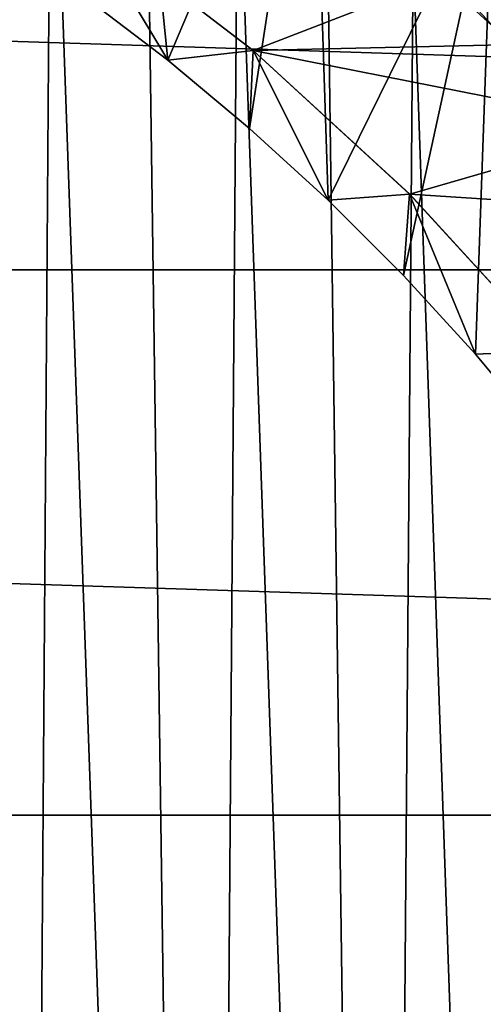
# Model space of a CAD drawing. Header units: metres. Extents: x -258 to 72, y -72 to 102.
# Tile 218 of 256: x 11.21 to 15.12, y 7.68 to 15.96. Entities that reach past the tile are written whole.
import ezdxf

# ---------------------------------------------------------------- set-up
doc = ezdxf.new("R2010")
doc.units = ezdxf.units.M
doc.layers.add('solid_FREESTAND_ASM_SW0005', color=7, linetype='CONTINUOUS')

msp = doc.modelspace()

# ---------------------------------------------------------------- linework, layer by layer
at = {"layer": 'solid_FREESTAND_ASM_SW0005'}
for points in [[(12.059043, 19.585186, 97.550003), (12.459929, 15.624206, 97.550003), (11.746416, 16.167479, 97.550003)], [(13.676539, 18.491951, 97.550003), (12.459929, 15.624206, 97.550003), (12.059043, 19.585186, 97.550003)], [(11.206631, -18.931757, 111.550003), (11.476511, 18.769382, 111.550003), (10.65787, 19.246033, 111.550003)], [(11.206631, -18.931757, 111.550003), (12.78078, -17.90675, 111.550003), (11.476511, 18.769382, 111.550003)], [(12.78078, -17.90675, 111.550003), (12.273885, 18.257923, 111.550003), (11.476511, 18.769382, 111.550003)], [(13.676539, 18.491951, 97.550003), (13.148309, 15.049505, 97.550003), (12.459929, 15.624206, 97.550003)], [(13.676539, 18.491951, 97.550003), (13.810168, 14.444546, 97.550003), (13.148309, 15.049505, 97.550003)], [(15.195484, 17.265493, 97.550003), (13.810168, 14.444546, 97.550003), (13.676539, 18.491951, 97.550003)], [(71.163025, 13.859069, -887), (-71.163025, 13.859081, -887), (-70.128845, 18.390072, -887)], [(71.163025, 13.859069, -887), (-70.128845, 18.390072, -887), (70.128853, 18.390057, -887)], [(12.78078, -17.90675, 111.550003), (13.048508, 17.712606, 111.550003), (12.273885, 18.257923, 111.550003)], [(12.78078, -17.90675, 111.550003), (14.261779, -16.751169, 111.550003), (13.048508, 17.712606, 111.550003)], [(14.261779, -16.751169, 111.550003), (13.798948, 17.134439, 111.550003), (13.048508, 17.712606, 111.550003)], [(15.195484, 17.265493, 97.550003), (14.444356, 13.810367, 97.550003), (13.810168, 14.444546, 97.550003)], [(14.013229, 17.18327, 111.53495), (15.412615, 15.940122, 111.534943), (14.119767, 17.31391, 111.489906)], [(15.412615, 15.940122, 111.534943), (15.529791, 16.061308, 111.489906), (14.119767, 17.31391, 111.489906)], [(15.195484, 17.265493, 97.550003), (15.049506, 13.148308, 97.550003), (14.444356, 13.810367, 97.550003)], [(16.605055, 15.914526, 56.700001), (15.195466, 17.265511, 56.700001), (14.462476, 17.236202, 56.700001)], [(14.462476, 17.236202, 56.700001), (14.462741, 17.235983, 57.5), (15.909922, 15.909882, 57.5)], [(15.910109, 15.909697, 56.700001), (14.462476, 17.236202, 56.700001), (15.909922, 15.909882, 57.5)], [(16.605055, 15.914526, 56.700001), (14.462476, 17.236202, 56.700001), (15.910109, 15.909697, 56.700001)], [(15.195419, 17.265551, 57.5), (15.909922, 15.909882, 57.5), (14.462741, 17.235983, 57.5)], [(15.195484, 17.265493, 97.550003), (15.624299, 12.459812, 97.550003), (15.049506, 13.148308, 97.550003)], [(14.013229, 17.18327, 111.53495), (14.523807, 16.524498, 111.550003), (15.221734, 15.883916, 111.550003)], [(14.013229, 17.18327, 111.53495), (15.221734, 15.883916, 111.550003), (15.412615, 15.940122, 111.534943)], [(14.261779, -16.751169, 111.550003), (14.523807, 16.524498, 111.550003), (13.798948, 17.134439, 111.550003)], [(11.746416, 16.167479, 97.550003), (12.459929, 15.624206, 97.550003), (11.757621, 16.793104, 96.5)], [(11.757621, 16.793104, 96.5), (13.176602, 15.704368, 96.5), (11.758471, 16.792509, 96)], [(12.459929, 15.624206, 97.550003), (13.176602, 15.704368, 96.5), (11.757621, 16.793104, 96.5)], [(11.758471, 16.792509, 96), (13.17725, 15.703824, 96), (15.070001, 16.437305, 96)], [(13.176602, 15.704368, 96.5), (13.17725, 15.703824, 96), (11.758471, 16.792509, 96)], [(14.261779, -16.751169, 111.550003), (15.638846, -15.473413, 111.550003), (14.523807, 16.524498, 111.550003)], [(15.638846, -15.473413, 111.550003), (15.221734, 15.883916, 111.550003), (14.523807, 16.524498, 111.550003)], [(15.195323, 16.506521, 95.98671), (15.070001, 16.437305, 96), (15.772902, 15.764059, 96)], [(13.17725, 15.703824, 96), (15.772902, 15.764059, 96), (15.070001, 16.437305, 96)], [(13.17725, 15.703824, 96), (16.445744, 15.060793, 96), (15.772902, 15.764059, 96)], [(12.459929, 15.624206, 97.550003), (13.148309, 15.049505, 97.550003), (13.176602, 15.704368, 96.5)], [(13.148309, 15.049505, 97.550003), (13.810168, 14.444546, 97.550003), (13.176602, 15.704368, 96.5)], [(13.176602, 15.704368, 96.5), (14.49525, 14.496128, 96.5), (13.17725, 15.703824, 96)], [(13.810168, 14.444546, 97.550003), (14.49525, 14.496128, 96.5), (13.176602, 15.704368, 96.5)], [(13.17725, 15.703824, 96), (14.495667, 14.495709, 96), (16.445744, 15.060793, 96)], [(14.49525, 14.496128, 96.5), (14.495667, 14.495709, 96), (13.17725, 15.703824, 96)], [(14.495667, 14.495709, 96), (17.087234, 14.328866, 96), (16.445744, 15.060793, 96)], [(13.810168, 14.444546, 97.550003), (14.444356, 13.810367, 97.550003), (14.49525, 14.496128, 96.5)], [(14.444356, 13.810367, 97.550003), (15.049506, 13.148308, 97.550003), (14.49525, 14.496128, 96.5)], [(14.49525, 14.496128, 96.5), (15.703483, 13.177656, 96.5), (14.495667, 14.495709, 96)], [(15.049506, 13.148308, 97.550003), (15.703483, 13.177656, 96.5), (14.49525, 14.496128, 96.5)], [(14.495667, 14.495709, 96), (15.704085, 13.176938, 96), (17.087234, 14.328866, 96)], [(15.703483, 13.177656, 96.5), (15.704085, 13.176938, 96), (14.495667, 14.495709, 96)], [(71.904762, 9.271173, -887), (-71.904762, 9.271183, -887), (-71.163025, 13.859081, -887)], [(71.904762, 9.271173, -887), (-71.163025, 13.859081, -887), (71.163025, 13.859069, -887)], [(15.049506, 13.148308, 97.550003), (15.624299, 12.459812, 97.550003), (15.703483, 13.177656, 96.5)], [(72.351036, 4.645118, -887), (-72.351036, 4.645123, -887), (-71.904762, 9.271183, -887)], [(72.351036, 4.645118, -887), (-71.904762, 9.271183, -887), (71.904762, 9.271173, -887)]]:
    msp.add_3dface(points, dxfattribs=at)

doc.saveas('drawing.dxf')
